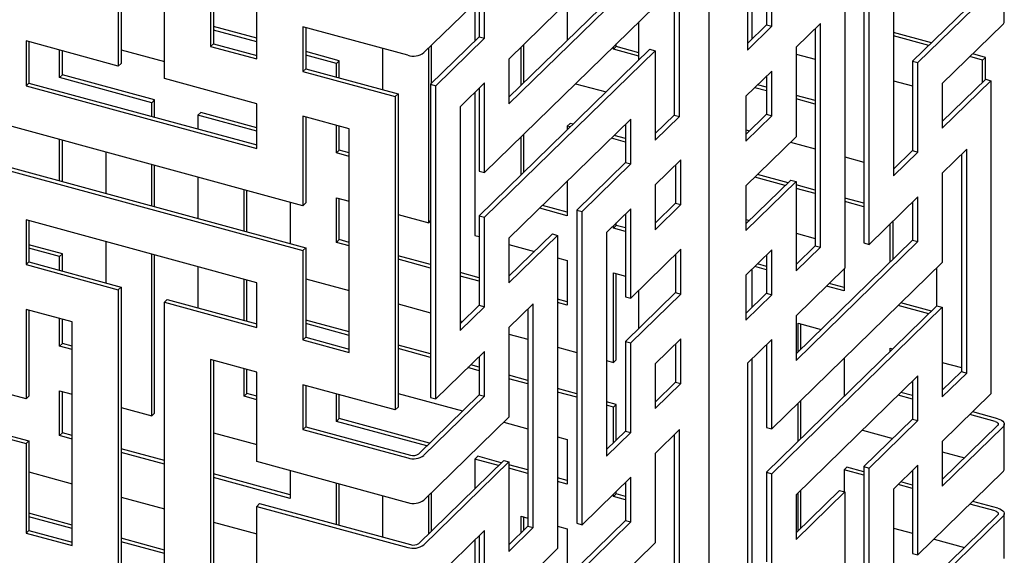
# Model space of a CAD drawing. Header units: millimetres. Extents: x -474 to 5676, y -231 to 4074.
# Tile 37 of 43: x 4407 to 4564, y 2572 to 2658. Entities that reach past the tile are written whole.
import ezdxf

# ---------------------------------------------------------------- set-up
doc = ezdxf.new("R2010")
doc.units = ezdxf.units.MM
doc.header["$LTSCALE"] = 12

msp = doc.modelspace()

# ---------------------------------------------------------------- linework, layer by layer
for p, q in [((4516.65, 1413.71), (4516.65, 2846.89)), ((4422.3, 2700.27), (4422.3, 2650.27)), ((4422.75, 2700.7), (4422.75, 2650.7)), ((4429.67, 2648.26), (4429.67, 2698.26)), ((4437.04, 2689.12), (4437.04, 2653.4)), ((4437.49, 2689), (4437.49, 2653.84)), ((4522.75, 2688.53), (4522.75, 2652.82)), ((4523.46, 2689.22), (4523.46, 2654.57)), ((4511.9, 2642.22), (4511.9, 2677.94)), ((4511.05, 2677.11), (4511.05, 2642.45)), ((4541.35, 2672.03), (4541.35, 2622.02)), ((4542.2, 2621.79), (4542.2, 2671.8)), ((4525.79, 2671.13), (4525.79, 2656.84)), ((4526.64, 2656.61), (4526.64, 2670.9)), ((4546.09, 2668.45), (4546.09, 2632.73)), ((4538.31, 2668), (4538.31, 2618)), ((4444.41, 2651.4), (4444.41, 2665.69)), ((4503.27, 2663.43), (4484.67, 2645.28)), ((4562.7, 2664.29), (4549.13, 2651.05)), ((4549.98, 2650.82), (4563.55, 2664.06)), ((4563.77, 2657.38), (4563.77, 2664.52)), ((4480.79, 2661.85), (4471.1, 2652.41)), ((4480.79, 2654.71), (4480.79, 2661.85)), ((4484.67, 2644.22), (4504.12, 2663.2)), ((4493.98, 2662.1), (4493.98, 2654.36)), ((4479.24, 2660.34), (4479.24, 2654.26)), ((4479.94, 2661.03), (4479.94, 2654.94)), ((4508.01, 2659.85), (4480.79, 2633.28)), ((4492.45, 2658.96), (4484.67, 2651.36)), ((4505.42, 2651.24), (4505.42, 2657.32)), ((4534.42, 2657.06), (4530.53, 2653.26)), ((4534.42, 2621.35), (4534.42, 2657.06)), ((4444.41, 2654.7), (4437.49, 2656.58)), ((4444.41, 2654.14), (4437.49, 2656.02)), ((4468.51, 2651.99), (4451.78, 2656.54)), ((4451.78, 2656.54), (4451.78, 2649.4)), ((4452.23, 2656.42), (4452.23, 2649.83)), ((4525.79, 2656.84), (4522.75, 2653.88)), ((4522.75, 2652.82), (4526.64, 2656.61)), ((4525.79, 2656.84), (4526.64, 2656.61)), ((4533.57, 2656.23), (4533.57, 2621.58)), ((4552.15, 2653.99), (4546.09, 2655.64)), ((4563.55, 2656.92), (4553.87, 2647.47)), ((4422.3, 2650.27), (4407.56, 2654.27)), ((4407.56, 2654.27), (4407.56, 2647.13)), ((4408.01, 2654.15), (4408.01, 2647.56)), ((4479.94, 2654.94), (4472.16, 2647.35)), ((4473.01, 2647.12), (4480.79, 2654.71)), ((4479.94, 2654.94), (4480.79, 2654.71)), ((4551.7, 2653.55), (4546.09, 2655.08)), ((4412.91, 2648.42), (4412.91, 2652.82)), ((4413.36, 2648.85), (4413.36, 2652.7)), ((4422.75, 2652.88), (4429.67, 2651)), ((4437.49, 2653.84), (4437.04, 2653.4)), ((4437.04, 2653.4), (4444.41, 2651.4)), ((4437.49, 2653.84), (4444.41, 2651.96)), ((4457.58, 2651.12), (4452.23, 2652.57)), ((4464.5, 2653.08), (4464.5, 2646.5)), ((4471.87, 2625.25), (4471.87, 2653.15)), ((4472.32, 2647.51), (4472.32, 2653.59)), ((4507.16, 2652.94), (4479.94, 2626.37)), ((4480.79, 2626.14), (4508.01, 2652.71)), ((4486.61, 2647.17), (4486.61, 2653.25)), ((4487.06, 2647.61), (4487.06, 2653.69)), ((4501.35, 2652.95), (4501.8, 2653.39)), ((4501.35, 2652.95), (4501.35, 2653.35)), ((4505.42, 2651.84), (4501.35, 2652.95)), ((4501.8, 2653.39), (4501.8, 2653.79)), ((4505.42, 2652.4), (4501.8, 2653.39)), ((4507.16, 2652.94), (4508.01, 2652.71)), ((4508.01, 2652.71), (4508.01, 2638.43)), ((4530.53, 2653.26), (4530.53, 2638.98)), ((4457.13, 2650.68), (4452.23, 2652.01)), ((4457.13, 2650.68), (4457.58, 2651.12)), ((4457.58, 2648.38), (4457.58, 2651.12)), ((4484.67, 2651.36), (4484.67, 2644.22)), ((4530.53, 2652.16), (4533.57, 2651.34)), ((4549.13, 2651.05), (4549.98, 2650.82)), ((4549.13, 2651.05), (4549.13, 2636.76)), ((4549.98, 2636.53), (4549.98, 2650.82)), ((4560.31, 2651.21), (4558.27, 2651.77)), ((4560.76, 2651.65), (4558.72, 2652.2)), ((4560.31, 2651.21), (4560.76, 2651.65)), ((4560.31, 2647.67), (4560.31, 2651.21)), ((4560.76, 2648.11), (4560.76, 2651.65)), ((4422.75, 2650.7), (4422.3, 2650.27)), ((4452.23, 2649.83), (4451.78, 2649.4)), ((4451.78, 2649.4), (4466.52, 2645.39)), ((4452.23, 2649.83), (4466.97, 2645.83)), ((4457.13, 2648.5), (4457.13, 2650.68)), ((4526.64, 2649.47), (4522.51, 2645.44)), ((4526.64, 2642.32), (4526.64, 2649.47)), ((4412.91, 2648.42), (4413.36, 2648.85)), ((4427.65, 2644.41), (4412.91, 2648.42)), ((4428.1, 2644.85), (4413.36, 2648.85)), ((4444.41, 2644.26), (4429.67, 2648.26)), ((4525.79, 2648.64), (4525.79, 2642.56)), ((4546.09, 2647.93), (4549.13, 2647.11)), ((4560.8, 2648.15), (4553.87, 2641.39)), ((4553.87, 2640.33), (4561.64, 2647.92)), ((4560.8, 2648.15), (4561.64, 2647.92)), ((4561.64, 2647.92), (4561.64, 2597.92)), ((4408.01, 2647.56), (4407.56, 2647.13)), ((4407.56, 2647.13), (4444.41, 2637.11)), ((4408.01, 2647.56), (4444.41, 2637.67)), ((4472.16, 2647.35), (4473.01, 2647.12)), ((4472.16, 2647.35), (4472.16, 2597.35)), ((4473.01, 2597.12), (4473.01, 2647.12)), ((4480.79, 2647.57), (4476.9, 2643.77)), ((4479.24, 2646.06), (4479.24, 2623.24)), ((4479.94, 2646.74), (4479.94, 2633.51)), ((4480.79, 2633.28), (4480.79, 2647.57)), ((4495.3, 2647.45), (4500.18, 2646.13)), ((4525.79, 2646.31), (4523.92, 2646.81)), ((4525.79, 2646.87), (4524.37, 2647.25)), ((4553.87, 2647.47), (4553.87, 2640.33)), ((4427.65, 2644.41), (4428.1, 2644.85)), ((4428.1, 2642.11), (4428.1, 2644.85)), ((4466.97, 2645.83), (4466.52, 2645.39)), ((4466.52, 2645.39), (4466.52, 2595.39)), ((4466.97, 2645.83), (4466.97, 2595.83)), ((4522.51, 2645.44), (4522.51, 2638.29)), ((4533.57, 2644.75), (4530.53, 2645.58)), ((4533.57, 2644.19), (4530.53, 2645.02)), ((4427.65, 2642.23), (4427.65, 2644.41)), ((4444.41, 2637.11), (4444.41, 2644.26)), ((4476.9, 2643.77), (4476.9, 2608.06)), ((4451.78, 2627.97), (4400.19, 2641.99)), ((4435.02, 2642.41), (4435.47, 2642.84)), ((4435.02, 2642.41), (4435.02, 2640.22)), ((4444.41, 2639.85), (4435.02, 2642.41)), ((4444.41, 2640.41), (4435.47, 2642.84)), ((4459.15, 2640.25), (4451.78, 2642.25)), ((4451.78, 2642.25), (4451.78, 2627.97)), ((4452.23, 2642.13), (4452.23, 2628.41)), ((4504.12, 2641.77), (4484.67, 2622.79)), ((4504.12, 2634.63), (4504.12, 2641.77)), ((4511.05, 2642.45), (4508.01, 2639.49)), ((4508.01, 2638.43), (4511.9, 2642.22)), ((4511.05, 2642.45), (4511.9, 2642.22)), ((4525.79, 2642.56), (4522.51, 2639.35)), ((4522.51, 2638.29), (4526.64, 2642.32)), ((4525.79, 2642.56), (4526.64, 2642.32)), ((4457.13, 2636.4), (4457.13, 2640.8)), ((4457.58, 2636.83), (4457.58, 2640.68)), ((4459.15, 2604.54), (4459.15, 2640.25)), ((4493.98, 2640.67), (4494.43, 2641.1)), ((4493.98, 2640.67), (4493.98, 2640.08)), ((4494.45, 2640.54), (4493.98, 2640.67)), ((4494.9, 2640.98), (4494.43, 2641.1)), ((4503.27, 2640.94), (4503.27, 2634.86)), ((4522.51, 2640.06), (4523.08, 2639.9)), ((4412.91, 2631.95), (4412.91, 2638.53)), ((4413.36, 2631.83), (4413.36, 2638.41)), ((4486.61, 2632.88), (4486.61, 2638.97)), ((4487.06, 2633.32), (4487.06, 2639.41)), ((4503.27, 2638.14), (4501.03, 2638.75)), ((4503.27, 2638.7), (4501.47, 2639.19)), ((4530.53, 2638.98), (4522.51, 2631.15)), ((4457.13, 2636.4), (4457.58, 2636.83)), ((4459.15, 2636.41), (4457.58, 2636.83)), ((4529.65, 2638.12), (4533.57, 2637.05)), ((4549.13, 2636.76), (4546.09, 2633.79)), ((4549.13, 2636.76), (4549.98, 2636.53)), ((4557.76, 2636.98), (4553.87, 2633.18)), ((4557.76, 2601.26), (4557.76, 2636.98)), ((4400.64, 2635.28), (4452.23, 2621.26)), ((4420.28, 2636.53), (4420.28, 2629.95)), ((4459.15, 2635.85), (4457.13, 2636.4)), ((4512.12, 2635.3), (4508.01, 2631.28)), ((4512.12, 2628.15), (4512.12, 2635.3)), ((4538.31, 2635.76), (4541.35, 2634.94)), ((4546.09, 2632.73), (4549.98, 2636.53)), ((4556.91, 2636.15), (4556.91, 2601.49)), ((4400.19, 2634.85), (4451.78, 2620.82)), ((4427.65, 2627.94), (4427.65, 2634.53)), ((4428.1, 2627.82), (4428.1, 2634.41)), ((4479.94, 2633.51), (4480.79, 2633.28)), ((4503.27, 2634.86), (4495.49, 2627.27)), ((4496.34, 2627.04), (4504.12, 2634.63)), ((4503.27, 2634.86), (4504.12, 2634.63)), ((4511.27, 2634.47), (4511.27, 2628.38)), ((4435.02, 2632.52), (4435.02, 2625.94)), ((4493.98, 2631.87), (4493.98, 2626.38)), ((4529.68, 2632.07), (4522.51, 2625.07)), ((4528.8, 2631.2), (4523.92, 2632.53)), ((4529.25, 2631.64), (4524.37, 2632.97)), ((4529.68, 2632.07), (4530.53, 2631.84)), ((4553.87, 2633.18), (4553.87, 2618.9)), ((4442.39, 2623.94), (4442.39, 2630.52)), ((4442.84, 2623.81), (4442.84, 2630.4)), ((4508.01, 2631.28), (4508.01, 2624.14)), ((4522.51, 2624.01), (4530.53, 2631.84)), ((4522.51, 2631.15), (4522.51, 2624.01)), ((4530.53, 2631.84), (4530.53, 2617.55)), ((4533.57, 2630.47), (4530.53, 2631.29)), ((4533.57, 2629.91), (4530.53, 2630.73)), ((4457.13, 2629.25), (4459.15, 2628.7)), ((4457.13, 2622.11), (4457.13, 2629.25)), ((4457.58, 2622.55), (4457.58, 2629.13)), ((4541.35, 2628.35), (4538.31, 2629.18)), ((4549.98, 2629.39), (4542.2, 2621.79)), ((4549.98, 2622.24), (4549.98, 2629.39)), ((4449.76, 2628.52), (4449.76, 2621.93)), ((4452.23, 2628.41), (4451.78, 2627.97)), ((4493.98, 2626.38), (4489.58, 2627.58)), ((4493.98, 2626.94), (4490.03, 2628.02)), ((4495.49, 2627.27), (4496.34, 2627.04)), ((4495.49, 2627.27), (4495.49, 2577.27)), ((4504.12, 2627.49), (4500.23, 2623.69)), ((4504.12, 2613.2), (4504.12, 2627.49)), ((4511.27, 2628.38), (4508.01, 2625.2)), ((4508.01, 2624.14), (4512.12, 2628.15)), ((4511.27, 2628.38), (4512.12, 2628.15)), ((4541.35, 2627.79), (4538.31, 2628.62)), ((4549.13, 2628.56), (4549.13, 2622.47)), ((4444.41, 2615.68), (4407.56, 2625.7)), ((4407.56, 2625.7), (4407.56, 2618.56)), ((4408.01, 2625.58), (4408.01, 2618.99)), ((4466.97, 2626.58), (4471.87, 2625.25)), ((4479.94, 2626.37), (4480.79, 2626.14)), ((4479.94, 2626.37), (4479.94, 2612.09)), ((4480.79, 2611.85), (4480.79, 2626.14)), ((4496.34, 2577.04), (4496.34, 2627.04)), ((4503.27, 2626.66), (4503.27, 2613.43)), ((4522.51, 2625.77), (4523.07, 2625.62)), ((4471.87, 2625.25), (4472.16, 2625.53)), ((4501.35, 2624.38), (4501.8, 2624.82)), ((4501.35, 2624.38), (4501.35, 2624.78)), ((4503.27, 2623.86), (4501.35, 2624.38)), ((4501.8, 2624.82), (4501.8, 2625.22)), ((4503.27, 2624.42), (4501.8, 2624.82)), ((4545.57, 2619), (4545.57, 2625.08)), ((4546.02, 2619.44), (4546.02, 2625.52)), ((4457.13, 2622.11), (4457.58, 2622.55)), ((4459.15, 2622.12), (4457.58, 2622.55)), ((4479.24, 2623.24), (4479.94, 2623.05)), ((4491.6, 2623.47), (4484.67, 2616.71)), ((4484.67, 2615.65), (4492.45, 2623.24)), ((4484.67, 2622.79), (4484.67, 2615.65)), ((4491.6, 2623.47), (4492.45, 2623.24)), ((4492.45, 2623.24), (4492.45, 2573.24)), ((4500.23, 2623.69), (4500.23, 2587.98)), ((4530.53, 2623.59), (4533.57, 2622.76)), ((4549.13, 2622.47), (4530.53, 2604.32)), ((4549.13, 2622.47), (4549.98, 2622.24)), ((4413.36, 2620.28), (4408.01, 2621.73)), ((4412.91, 2619.84), (4408.01, 2621.17)), ((4420.28, 2622.24), (4420.28, 2615.66)), ((4452.23, 2621.26), (4451.78, 2620.82)), ((4452.23, 2621.26), (4452.23, 2606.98)), ((4459.15, 2621.56), (4457.13, 2622.11)), ((4484.67, 2621.77), (4488.73, 2620.67)), ((4512.12, 2621.01), (4504.12, 2613.2)), ((4512.12, 2613.87), (4512.12, 2621.01)), ((4526.64, 2620.9), (4522.51, 2616.86)), ((4526.64, 2613.75), (4526.64, 2620.9)), ((4530.53, 2603.26), (4549.98, 2622.24)), ((4533.57, 2621.58), (4530.53, 2618.61)), ((4530.53, 2617.55), (4534.42, 2621.35)), ((4533.57, 2621.58), (4534.42, 2621.35)), ((4541.35, 2622.02), (4542.2, 2621.79)), ((4412.91, 2619.84), (4413.36, 2620.28)), ((4412.91, 2617.66), (4412.91, 2619.84)), ((4413.36, 2617.54), (4413.36, 2620.28)), ((4427.65, 2594.41), (4427.65, 2620.24)), ((4428.1, 2594.84), (4428.1, 2620.12)), ((4451.78, 2620.82), (4451.78, 2606.54)), ((4472.16, 2618.58), (4466.97, 2619.99)), ((4472.16, 2618.02), (4466.97, 2619.43)), ((4492.45, 2619.65), (4493.98, 2619.24)), ((4511.27, 2620.18), (4511.27, 2614.1)), ((4525.79, 2620.07), (4525.79, 2613.99)), ((4408.01, 2618.99), (4407.56, 2618.56)), ((4407.56, 2618.56), (4422.3, 2614.55)), ((4408.01, 2618.99), (4422.75, 2614.99)), ((4435.02, 2618.24), (4435.02, 2611.65)), ((4493.98, 2619.24), (4493.98, 2612.09)), ((4523.46, 2617.79), (4523.46, 2611.71)), ((4525.79, 2617.74), (4523.93, 2618.24)), ((4525.79, 2618.29), (4524.37, 2618.68)), ((4553.87, 2618.9), (4526.64, 2592.33)), ((4538.31, 2618), (4530.53, 2610.41)), ((4538.2, 2617.89), (4538.2, 2614.36)), ((4552.94, 2617.99), (4552.94, 2611.91)), ((4442.39, 2609.65), (4442.39, 2616.23)), ((4452.23, 2616.3), (4459.15, 2614.42)), ((4479.94, 2616.47), (4476.9, 2617.3)), ((4479.94, 2615.91), (4476.9, 2616.74)), ((4501.35, 2617.24), (4503.27, 2616.71)), ((4501.35, 2602.95), (4501.35, 2617.24)), ((4501.8, 2603.39), (4501.8, 2617.11)), ((4522.51, 2616.86), (4522.51, 2609.72)), ((4422.75, 2614.99), (4422.3, 2614.55)), ((4422.75, 2614.99), (4422.75, 2564.99)), ((4442.84, 2609.53), (4442.84, 2616.11)), ((4444.41, 2608.54), (4444.41, 2615.68)), ((4538.2, 2614.36), (4535.37, 2615.13)), ((4538.2, 2614.92), (4535.82, 2615.57)), ((4422.3, 2614.55), (4422.3, 2564.55)), ((4493.98, 2612.65), (4492.45, 2613.07)), ((4511.27, 2614.1), (4503.27, 2606.29)), ((4503.27, 2613.43), (4504.12, 2613.2)), ((4504.12, 2606.06), (4512.12, 2613.87)), ((4505.42, 2608.38), (4505.42, 2614.47)), ((4511.27, 2614.1), (4512.12, 2613.87)), ((4525.79, 2613.99), (4522.51, 2610.78)), ((4522.51, 2609.72), (4526.64, 2613.75)), ((4525.79, 2613.99), (4526.64, 2613.75)), ((4430.12, 2612.99), (4429.67, 2612.55)), ((4429.67, 2562.55), (4429.67, 2612.55)), ((4429.67, 2612.55), (4444.41, 2608.54)), ((4430.12, 2612.99), (4444.41, 2609.1)), ((4466.97, 2612.29), (4472.16, 2610.88)), ((4479.94, 2612.09), (4476.9, 2609.12)), ((4476.9, 2608.06), (4480.79, 2611.85)), ((4479.94, 2612.09), (4480.79, 2611.85)), ((4488.56, 2612.3), (4484.67, 2608.51)), ((4487.71, 2611.47), (4487.71, 2576.82)), ((4488.56, 2576.59), (4488.56, 2612.3)), ((4493.98, 2612.09), (4492.45, 2612.51)), ((4553.02, 2611.98), (4525.79, 2585.41)), ((4526.64, 2585.18), (4553.87, 2611.75)), ((4551.7, 2610.7), (4546.82, 2612.02)), ((4552.15, 2611.13), (4547.27, 2612.46)), ((4553.02, 2611.98), (4553.87, 2611.75)), ((4553.87, 2611.75), (4553.87, 2597.47)), ((4407.56, 2597.13), (4355.97, 2611.15)), ((4414.93, 2609.41), (4407.56, 2611.41)), ((4407.56, 2611.41), (4407.56, 2597.13)), ((4408.01, 2611.29), (4408.01, 2597.57)), ((4412.91, 2605.56), (4412.91, 2609.96)), ((4530.53, 2610.41), (4530.53, 2603.26)), ((4413.36, 2605.99), (4413.36, 2609.84)), ((4414.93, 2573.7), (4414.93, 2609.41)), ((4459.15, 2607.83), (4452.23, 2609.71)), ((4459.15, 2607.27), (4452.23, 2609.16)), ((4476.9, 2609.6), (4477.28, 2609.49)), ((4484.67, 2608.51), (4484.67, 2594.22)), ((4530.83, 2609.22), (4534.52, 2608.22)), ((4530.83, 2604.61), (4530.83, 2609.22)), ((4531.28, 2605.05), (4531.28, 2609.1)), ((4452.23, 2606.98), (4451.78, 2606.54)), ((4452.23, 2606.98), (4459.15, 2605.09)), ((4484.67, 2607.48), (4487.71, 2606.66)), ((4512.12, 2606.72), (4508.01, 2602.71)), ((4512.12, 2599.58), (4512.12, 2606.72)), ((4412.91, 2605.56), (4413.36, 2605.99)), ((4414.93, 2605.01), (4412.91, 2605.56)), ((4414.93, 2605.57), (4413.36, 2605.99)), ((4451.78, 2606.54), (4459.15, 2604.54)), ((4472.16, 2604.3), (4466.97, 2605.71)), ((4472.16, 2603.74), (4466.97, 2605.15)), ((4492.45, 2605.37), (4495.49, 2604.54)), ((4503.27, 2606.29), (4504.12, 2606.06)), ((4503.27, 2606.29), (4503.27, 2592)), ((4504.12, 2591.77), (4504.12, 2606.06)), ((4511.27, 2605.9), (4511.27, 2599.81)), ((4526.64, 2606.61), (4522.75, 2602.81)), ((4525.79, 2605.78), (4525.79, 2592.56)), ((4526.64, 2592.33), (4526.64, 2606.61)), ((4545.57, 2605.22), (4545.97, 2605.11)), ((4545.57, 2604.71), (4545.57, 2605.22)), ((4355.97, 2604.01), (4407.56, 2589.98)), ((4356.42, 2604.44), (4408.01, 2590.42)), ((4480.79, 2604.71), (4473.01, 2597.12)), ((4479.94, 2603.88), (4479.94, 2597.8)), ((4480.79, 2597.57), (4480.79, 2604.71)), ((4538.2, 2603.61), (4538.2, 2597.52)), ((4444.41, 2601.4), (4437.04, 2603.4)), ((4437.04, 2603.4), (4437.04, 2567.69)), ((4437.49, 2603.28), (4437.49, 2568.12)), ((4479.94, 2601.63), (4478.13, 2602.12)), ((4479.94, 2602.18), (4478.58, 2602.55)), ((4500.23, 2603.25), (4501.35, 2602.95)), ((4501.35, 2602.95), (4501.8, 2603.39)), ((4508.01, 2602.71), (4508.01, 2595.57)), ((4522.75, 2602.81), (4522.75, 2567.1)), ((4523.46, 2603.5), (4523.46, 2568.85)), ((4553.87, 2602.96), (4556.91, 2602.14)), ((4442.39, 2597.55), (4442.39, 2601.95)), ((4442.84, 2597.98), (4442.84, 2601.83)), ((4444.41, 2587.11), (4444.41, 2601.4)), ((4487.71, 2600.07), (4484.67, 2600.9)), ((4549.98, 2600.81), (4530.53, 2581.83)), ((4549.98, 2593.67), (4549.98, 2600.81)), ((4556.91, 2601.49), (4553.87, 2598.53)), ((4553.87, 2597.47), (4557.76, 2601.26)), ((4556.91, 2601.49), (4557.76, 2601.26)), ((4466.52, 2595.39), (4451.78, 2599.39)), ((4451.78, 2599.39), (4451.78, 2592.25)), ((4452.23, 2599.27), (4452.23, 2592.69)), ((4487.71, 2599.51), (4484.67, 2600.34)), ((4511.27, 2599.81), (4508.01, 2596.63)), ((4508.01, 2595.57), (4512.12, 2599.58)), ((4511.27, 2599.81), (4512.12, 2599.58)), ((4549.13, 2599.98), (4549.13, 2593.9)), ((4408.01, 2597.57), (4407.56, 2597.13)), ((4412.91, 2598.41), (4414.93, 2597.86)), ((4412.91, 2591.27), (4412.91, 2598.41)), ((4413.36, 2591.71), (4413.36, 2598.29)), ((4442.39, 2597.55), (4442.84, 2597.98)), ((4444.41, 2597), (4442.39, 2597.55)), ((4444.41, 2597.55), (4442.84, 2597.98)), ((4457.13, 2593.54), (4457.13, 2597.94)), ((4457.58, 2593.98), (4457.58, 2597.82)), ((4466.97, 2598.01), (4477.28, 2595.2)), ((4479.94, 2597.8), (4470.26, 2588.35)), ((4471.1, 2588.12), (4480.79, 2597.57)), ((4472.16, 2597.35), (4473.01, 2597.12)), ((4479.94, 2597.8), (4480.79, 2597.57)), ((4495.49, 2597.96), (4492.45, 2598.78)), ((4495.49, 2597.4), (4492.45, 2598.22)), ((4549.13, 2597.11), (4546.82, 2597.73)), ((4549.13, 2597.67), (4547.27, 2598.17)), ((4561.64, 2597.92), (4553.87, 2590.32)), ((4422.75, 2595.74), (4427.65, 2594.41)), ((4466.97, 2595.83), (4466.52, 2595.39)), ((4501.8, 2596.24), (4500.23, 2596.67)), ((4501.35, 2595.81), (4500.23, 2596.11)), ((4501.35, 2595.81), (4501.8, 2596.24)), ((4501.35, 2590.13), (4501.35, 2595.81)), ((4501.8, 2590.56), (4501.8, 2596.24)), ((4530.83, 2590.33), (4530.83, 2596.41)), ((4531.28, 2590.76), (4531.28, 2596.85)), ((4427.65, 2594.41), (4428.1, 2594.84)), ((4484.67, 2594.22), (4471.1, 2580.98)), ((4562.3, 2593.53), (4558.27, 2594.62)), ((4562.75, 2593.96), (4558.72, 2595.06)), ((4452.23, 2592.69), (4451.78, 2592.25)), ((4452.23, 2592.69), (4468.96, 2588.14)), ((4457.13, 2593.54), (4457.58, 2593.98)), ((4471.56, 2589.62), (4457.13, 2593.54)), ((4472, 2590.06), (4457.58, 2593.98)), ((4483.85, 2593.42), (4487.71, 2592.37)), ((4525.79, 2592.56), (4526.64, 2592.33)), ((4549.13, 2593.9), (4541.35, 2586.31)), ((4542.2, 2586.08), (4549.98, 2593.67)), ((4549.13, 2593.9), (4549.98, 2593.67)), ((4562.7, 2592.86), (4553.87, 2584.24)), ((4553.87, 2583.18), (4563.55, 2592.63)), ((4563.77, 2585.95), (4563.77, 2593.09)), ((4412.91, 2591.27), (4413.36, 2591.71)), ((4414.93, 2590.72), (4412.91, 2591.27)), ((4414.93, 2591.28), (4413.36, 2591.71)), ((4437.49, 2591.73), (4444.41, 2589.85)), ((4451.78, 2592.25), (4468.51, 2587.7)), ((4492.45, 2591.08), (4493.98, 2590.67)), ((4503.27, 2592), (4500.23, 2589.03)), ((4500.23, 2587.98), (4504.12, 2591.77)), ((4503.27, 2592), (4504.12, 2591.77)), ((4511.9, 2592.22), (4508.01, 2588.42)), ((4511.05, 2591.39), (4511.05, 2556.74)), ((4511.9, 2556.5), (4511.9, 2592.22)), ((4541.1, 2592.15), (4545.97, 2590.82)), ((4408.01, 2590.42), (4407.56, 2589.98)), ((4407.56, 2589.98), (4407.56, 2575.7)), ((4408.01, 2590.42), (4408.01, 2576.14)), ((4493.98, 2590.67), (4493.98, 2583.52)), ((4553.87, 2590.32), (4553.87, 2583.18)), ((4429.67, 2587.27), (4422.75, 2589.15)), ((4429.67, 2586.71), (4422.75, 2588.59)), ((4479.24, 2587.53), (4479.69, 2587.97)), ((4483.45, 2586.94), (4479.69, 2587.97)), ((4508.01, 2588.42), (4508.01, 2574.14)), ((4553.87, 2588.68), (4557.42, 2587.71)), ((4468.51, 2580.56), (4444.41, 2587.11)), ((4483.83, 2587.31), (4470.26, 2574.06)), ((4471.1, 2573.83), (4484.67, 2587.08)), ((4479.24, 2587.53), (4479.24, 2582.83)), ((4483, 2586.51), (4479.24, 2587.53)), ((4483.83, 2587.31), (4484.67, 2587.08)), ((4484.67, 2587.08), (4484.67, 2572.79)), ((4487.71, 2585.79), (4484.67, 2586.61)), ((4541.35, 2586.31), (4542.2, 2586.08)), ((4541.35, 2586.31), (4541.35, 2536.31)), ((4549.98, 2586.53), (4546.09, 2582.73)), ((4549.98, 2572.24), (4549.98, 2586.53)), ((4408.01, 2585.46), (4414.93, 2583.58)), ((4449.76, 2581.81), (4437.49, 2585.15)), ((4449.76, 2585.66), (4449.76, 2581.25)), ((4487.71, 2585.23), (4484.67, 2586.05)), ((4525.79, 2585.41), (4526.64, 2585.18)), ((4525.79, 2585.41), (4525.79, 2571.13)), ((4526.64, 2570.9), (4526.64, 2585.18)), ((4538.2, 2585.79), (4538.65, 2586.23)), ((4538.2, 2585.79), (4538.2, 2582.31)), ((4541.35, 2584.93), (4538.2, 2585.79)), ((4541.35, 2585.49), (4538.65, 2586.23)), ((4542.2, 2536.08), (4542.2, 2586.08)), ((4549.13, 2585.7), (4549.13, 2572.47)), ((4563.55, 2585.49), (4549.98, 2572.24)), ((4449.76, 2581.25), (4437.49, 2584.59)), ((4457.13, 2577.07), (4457.13, 2583.66)), ((4457.58, 2576.95), (4457.58, 2583.53)), ((4493.98, 2584.08), (4492.45, 2584.5)), ((4493.98, 2583.52), (4492.45, 2583.94)), ((4504.12, 2584.63), (4496.34, 2577.04)), ((4503.27, 2583.8), (4503.27, 2577.71)), ((4504.12, 2577.48), (4504.12, 2584.63)), ((4549.13, 2582.82), (4546.82, 2583.45)), ((4549.13, 2583.38), (4547.27, 2583.88)), ((4464.5, 2581.65), (4464.5, 2575.07)), ((4471.87, 2575.64), (4471.87, 2581.72)), ((4472.32, 2576.07), (4472.32, 2582.16)), ((4501.35, 2581.52), (4501.8, 2581.96)), ((4501.35, 2581.52), (4501.35, 2581.92)), ((4501.8, 2581.96), (4501.8, 2582.36)), ((4503.27, 2581.56), (4501.8, 2581.96)), ((4537.46, 2582.51), (4530.53, 2575.75)), ((4530.53, 2574.69), (4538.31, 2582.28)), ((4530.53, 2581.83), (4530.53, 2574.69)), ((4530.83, 2576.04), (4530.83, 2582.12)), ((4531.28, 2576.48), (4531.28, 2582.56)), ((4537.46, 2582.51), (4538.31, 2582.28)), ((4538.31, 2582.28), (4538.31, 2532.28)), ((4546.09, 2582.73), (4546.09, 2547.02)), ((4422.75, 2581.45), (4429.67, 2579.57)), ((4444.86, 2580.41), (4444.41, 2579.97)), ((4444.86, 2580.41), (4468.96, 2573.86)), ((4503.27, 2581), (4501.35, 2581.52)), ((4562.3, 2579.24), (4558.27, 2580.34)), ((4562.75, 2579.68), (4558.72, 2580.77)), ((4414.93, 2576.99), (4408.01, 2578.87)), ((4444.41, 2565.68), (4444.41, 2579.97)), ((4444.41, 2579.97), (4468.51, 2573.42)), ((4562.7, 2578.57), (4549.13, 2565.33)), ((4563.77, 2571.66), (4563.77, 2578.8)), ((4414.93, 2576.43), (4408.01, 2578.32)), ((4437.49, 2577.45), (4444.41, 2575.57)), ((4503.27, 2577.71), (4484.67, 2559.56)), ((4484.67, 2558.5), (4504.12, 2577.48)), ((4486.61, 2578.38), (4487.71, 2578.08)), ((4486.61, 2575.74), (4486.61, 2578.38)), ((4487.06, 2576.18), (4487.06, 2578.26)), ((4495.49, 2577.27), (4496.34, 2577.04)), ((4503.27, 2577.71), (4504.12, 2577.48)), ((4549.98, 2565.1), (4563.55, 2578.34)), ((4408.01, 2576.14), (4407.56, 2575.7)), ((4407.56, 2575.7), (4414.93, 2573.7)), ((4408.01, 2576.14), (4414.93, 2574.25)), ((4480.79, 2576.14), (4471.1, 2566.69)), ((4479.94, 2575.31), (4479.94, 2569.23)), ((4480.79, 2569), (4480.79, 2576.14)), ((4487.71, 2576.82), (4484.67, 2573.85)), ((4484.67, 2572.79), (4488.56, 2576.59)), ((4487.71, 2576.82), (4488.56, 2576.59)), ((4492.45, 2576.79), (4493.98, 2576.38)), ((4493.98, 2576.38), (4493.98, 2568.64)), ((4546.09, 2576.5), (4549.13, 2575.68)), ((4429.67, 2572.99), (4422.75, 2574.87)), ((4429.67, 2572.43), (4422.75, 2574.31)), ((4479.24, 2574.63), (4479.24, 2568.55)), ((4508.01, 2574.14), (4480.79, 2547.57)), ((4552.55, 2574.75), (4557.42, 2573.42)), ((4492.45, 2573.24), (4484.67, 2565.65)), ((4549.13, 2572.47), (4549.98, 2572.24))]:
    msp.add_line(p, q)
at = {"flags": 128}
for points in [[(4562.3, 2593.53), (4562.45, 2593.47), (4562.59, 2593.41), (4562.69, 2593.33), (4562.77, 2593.24), (4562.8, 2593.14), (4562.81, 2593.04), (4562.77, 2592.95), (4562.7, 2592.86)], [(4562.75, 2593.96), (4563.06, 2593.86), (4563.33, 2593.72), (4563.54, 2593.56), (4563.68, 2593.38), (4563.76, 2593.19), (4563.76, 2593), (4563.69, 2592.81), (4563.55, 2592.63)], [(4562.3, 2579.24), (4562.45, 2579.19), (4562.59, 2579.12), (4562.69, 2579.04), (4562.77, 2578.95), (4562.8, 2578.86), (4562.81, 2578.76), (4562.77, 2578.66), (4562.7, 2578.57)], [(4562.75, 2579.68), (4563.06, 2579.57), (4563.33, 2579.44), (4563.54, 2579.28), (4563.68, 2579.1), (4563.76, 2578.91), (4563.76, 2578.71), (4563.69, 2578.52), (4563.55, 2578.34)]]:
    msp.add_lwpolyline(points, dxfattribs=at)
for centre, radius, start, end in [((4563.13, 2657.4), 0.638, 310.6406, 357.9975), ((4469.39, 2654.82), 2.96, 252.696, 305.3989), ((4469.39, 2590.53), 2.96, 252.696, 305.3989), ((4469.4, 2589.55), 1.48, 252.696, 305.3989), ((4563.13, 2585.97), 0.638, 310.6406, 357.9975), ((4469.39, 2583.39), 2.96, 252.696, 305.3989), ((4469.39, 2576.24), 2.96, 252.696, 305.3989), ((4469.4, 2575.27), 1.48, 252.696, 305.3989)]:
    msp.add_arc(centre, radius, start, end)

doc.saveas('drawing.dxf')
